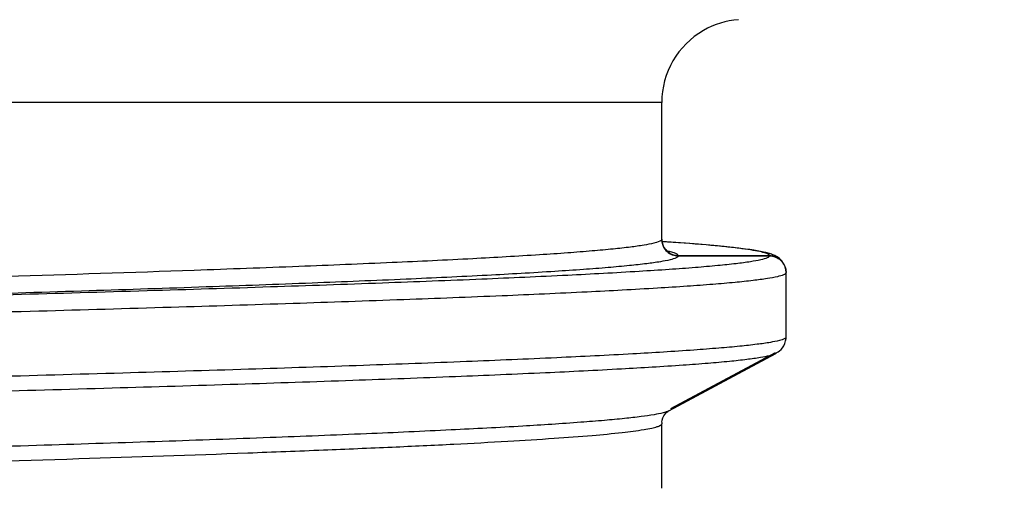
# Model space of a CAD drawing. Header units: millimetres. Extents: x 20 to 4180, y 42 to 2950.
# Tile 73 of 133: x 2555.64 to 2561.58, y 1910.38 to 1913.2. Entities that reach past the tile are written whole.
import ezdxf

# ---------------------------------------------------------------- set-up
doc = ezdxf.new("R2010")
doc.units = ezdxf.units.MM
doc.header["$LTSCALE"] = 231.275
doc.header["$PDMODE"] = 3
doc.header["$PDSIZE"] = 0.3
doc.linetypes.add('CENTER', pattern=[0.6, 0.375, -0.075, 0.075, -0.075])
doc.layers.get('0').update_dxf_attribs({"linetype": 'CONTINUOUS'})
doc.layers.get('Defpoints').update_dxf_attribs({"linetype": 'CONTINUOUS'})
for name, color, linetype in [('BASE_ASM_PBL25', 7, 'CONTINUOUS'), ('DEFAULT_1', 7, 'CENTER'), ('new_view_6_VBL24', 7, 'CONTINUOUS')]:
    doc.layers.add(name, color=color, linetype=linetype)
doc.styles.get("Standard").update_dxf_attribs({"font": 'malgun.ttf'})
doc.dimstyles.new('DIMSTYLE_5', dxfattribs={"dimtxt": 20, "dimasz": 7.5, "dimexe": 1, "dimexo": 0.5, "dimtad": 1, "dimdsep": 46, "dimtxsty": 'Standard', "dimblk": '_FILLED', "dimblk1": '_FILLED', "dimblk2": '_FILLED', "dimcen": 0.09, "dimclrt": 134, "dimazin": 2, "dimtp": 1.2, "dimtm": 1.2, "dimtfac": 1, "dimtofl": 0, "dimtmove": 0, "dimatfit": 1, "dimldrblk": '_FILLED', "dimfxl": 1, "dimtolj": 1, "dimarcsym": 0})
doc.dimstyles.new('DIMSTYLE_6', dxfattribs={"dimtxt": 20, "dimasz": 7.5, "dimexe": 1, "dimexo": 0.5, "dimtad": 1, "dimdsep": 46, "dimtxsty": 'Standard', "dimblk": '_FILLED', "dimblk1": '_FILLED', "dimblk2": '_FILLED', "dimcen": 0.09, "dimclrt": 134, "dimazin": 2, "dimtp": 0.8, "dimtm": 0.8, "dimtfac": 1, "dimtofl": 0, "dimtmove": 0, "dimatfit": 1, "dimldrblk": '_FILLED', "dimfxl": 1, "dimtolj": 1, "dimarcsym": 0})

# ---------------------------------------------------------------- blocks, each defined once
blk = doc.blocks.new('_FILLED')
at = {"color": 0, "linetype": 'ByBlock'}
blk.add_solid([(0, 0), (-1, 0.2), (-1, -0.2)], dxfattribs=at)
blk = doc.blocks.new('*D7')
at = {"color": 0, "lineweight": -2, "transparency": 16777216}
for p, q in [((2967.5737, 2557.8024), (3032.2028, 2636.3796)), ((3032.2028, 2636.3796), (3113.1403, 2636.3796)), ((2549.91, 2049.91), (2549.91, 2050.09)), ((2549.82, 2050), (2550, 2050))]:
    blk.add_line(p, q, dxfattribs=at)
at = {"layer": 'Defpoints', "color": 0, "transparency": 16777216}
for p in [(2962.8094, 2552.01), (2137.0106, 1547.99)]:
    blk.add_point(p, dxfattribs=at)
at = {"color": 0, "lineweight": -2, "transparency": 16777216, "xscale": 7.5, "yscale": 7.5, "zscale": 7.5, "rotation": 230.5629617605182}
blk.add_blockref('_FILLED', (2962.8094, 2552.01), dxfattribs=at)
at = {"color": 134, "transparency": 16777216, "insert": (3028.984, 2663.6713), "char_height": 20, "width": 88, "attachment_point": 1, "line_spacing_factor": 0.9}
blk.add_mtext('\\A1;%%C1300', dxfattribs=at)
blk = doc.blocks.new('*D8')
at = {"color": 0, "lineweight": -2, "transparency": 16777216}
for p, q in [((2819.5398, 2214.4178), (3137.3764, 2408.2317)), ((3137.3764, 2408.2317), (3235.284, 2408.2317)), ((2549.91, 2049.91), (2549.91, 2050.09)), ((2549.82, 2050), (2550, 2050))]:
    blk.add_line(p, q, dxfattribs=at)
at = {"layer": 'Defpoints', "color": 0, "transparency": 16777216}
for p in [(2813.1365, 2210.5131), (2286.6835, 1889.4869)]:
    blk.add_point(p, dxfattribs=at)
at = {"color": 0, "lineweight": -2, "transparency": 16777216, "xscale": 7.5, "yscale": 7.5, "zscale": 7.5, "rotation": 211.3744630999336}
blk.add_blockref('_FILLED', (2813.1365, 2210.5131), dxfattribs=at)
at = {"color": 134, "transparency": 16777216, "insert": (3131.939, 2435.5234), "char_height": 20, "width": 109.407407, "attachment_point": 1, "line_spacing_factor": 0.9}
blk.add_mtext('\\A1;%%C616.61', dxfattribs=at)
blk = doc.blocks.new('BASE_ASM_PBL25', base_point=(2543.6435, 1994.9146))
at = {"layer": 'BASE_ASM_PBL25', "color": 7}
for p, q in [((2553.2435, 1915.8883), (2534.0435, 1915.8883)), ((2553.2435, 1915.0638), (2553.2435, 1915.8883)), ((2553.2453, 1915.047), (2553.2438, 1915.0575)), ((2553.329, 1915.044), (2553.2449, 1915.0498)), ((2553.3858, 1915.0399), (2553.329, 1915.044)), ((2553.4642, 1915.0339), (2553.3858, 1915.0399)), ((2553.5122, 1915.0299), (2553.4642, 1915.0339)), ((2553.5569, 1915.0259), (2553.5122, 1915.0299)), ((2553.5984, 1915.0221), (2553.5569, 1915.0259)), ((2553.6369, 1915.0182), (2553.5984, 1915.0221)), ((2553.6724, 1915.0145), (2553.6369, 1915.0182)), ((2553.3435, 1914.9647), (2553.8935, 1914.9647)), ((2553.8935, 1914.9638), (2553.3435, 1914.9638)), ((2553.9935, 1914.8647), (2553.9932, 1914.872)), ((2553.9935, 1914.4747), (2553.9935, 1914.8638)), ((2553.9931, 1914.4665), (2553.9935, 1914.4747)), ((2553.2857, 1914.0303), (2553.9314, 1914.3768)), ((2553.9284, 1914.3808), (2553.2963, 1914.0421)), ((2553.2435, 1913.5638), (2553.2435, 1913.9529))]:
    blk.add_line(p, q, dxfattribs=at)
for points in [[(2553.288, 1914.9865), (2553.2872, 1914.9869), (2553.2856, 1914.9877), (2553.2831, 1914.9891), (2553.2799, 1914.9912), (2553.2759, 1914.9941), (2553.2714, 1914.998), (2553.2664, 1915.0032), (2553.2606, 1915.0107), (2553.2545, 1915.0209), (2553.2491, 1915.0335), (2553.2453, 1915.047)], [(2553.9928, 1914.8746), (2553.9915, 1914.8836), (2553.9874, 1914.8985), (2553.9814, 1914.9128), (2553.9743, 1914.9249), (2553.9669, 1914.9346), (2553.9599, 1914.942), (2553.9528, 1914.9482), (2553.9457, 1914.9535), (2553.9387, 1914.9581), (2553.9319, 1914.962), (2553.9252, 1914.9654), (2553.9187, 1914.9684), (2553.9123, 1914.971), (2553.9059, 1914.9734), (2553.8995, 1914.9756), (2553.893, 1914.9777), (2553.8863, 1914.9797), (2553.8794, 1914.9816), (2553.8722, 1914.9835), (2553.8646, 1914.9853), (2553.8566, 1914.9872), (2553.8482, 1914.989), (2553.8392, 1914.9908), (2553.8298, 1914.9926), (2553.8199, 1914.9944), (2553.8095, 1914.9962), (2553.7985, 1914.998), (2553.787, 1914.9998), (2553.7749, 1915.0016), (2553.7622, 1915.0034), (2553.7489, 1915.0052), (2553.7349, 1915.007), (2553.7203, 1915.0089), (2553.705, 1915.0107), (2553.6724, 1915.0145)], [(2553.9314, 1914.3768), (2553.9385, 1914.3809), (2553.9461, 1914.386), (2553.9543, 1914.3924), (2553.9629, 1914.4004), (2553.9714, 1914.4102), (2553.9791, 1914.4217), (2553.9858, 1914.4357), (2553.9909, 1914.452), (2553.9931, 1914.4665)], [(2553.2439, 1913.9615), (2553.2458, 1913.9739), (2553.2502, 1913.9881), (2553.2558, 1913.9999), (2553.262, 1914.0091), (2553.2684, 1914.0167), (2553.2744, 1914.0224), (2553.2794, 1914.0263), (2553.2831, 1914.0289), (2553.2856, 1914.0304), (2553.2859, 1914.0305)]]:
    blk.add_lwpolyline(points, dxfattribs=at)
for centre, radius, start, end in [((2553.7433, 1915.8887), 0.4995, 94.25805, 119.7847), ((2553.7435, 1915.8883), 0.5, 119.78453, 179.9991), ((2553.3266, 1915.0648), 0.0831, 179.99688, 180.67554), ((2553.3285, 1915.0648), 0.085, 180.67873, 182.18339), ((2553.3275, 1915.0638), 0.084, 180.00508, 181.52683), ((2553.332, 1915.064), 0.0885, 181.54339, 184.86728), ((2553.3324, 1915.065), 0.0889, 182.19242, 184.83898), ((2553.3363, 1915.0653), 0.0928, 184.82919, 186.0523), ((2553.3386, 1915.0655), 0.0951, 186.0511, 186.96908), ((2553.1514, 1914.3946), 0.6107, 77.5306, 77.87087), ((2553.1666, 1914.4629), 0.5408, 76.83849, 77.53768), ((2553.3378, 1913.9529), 0.0943, 177.07248, 179.99802), ((2553.3408, 1913.9528), 0.0973, 175.09283, 177.07729), ((2553.3267, 1913.5648), 0.0833, 179.99903, 180.68172)]:
    blk.add_arc(centre, radius, start, end, dxfattribs=at)
for points, knots in [([(2553.2435, 1915.0638), (2553.243, 1915.0581), (2553.2232, 1915.0475), (2553.1891, 1915.0383), (2553.1286, 1915.0266), (2553.0477, 1915.0156), (2552.9435, 1915.0041), (2552.8174, 1914.9926), (2552.6694, 1914.9811), (2552.4292, 1914.9647), (2552.0762, 1914.9447), (2551.5922, 1914.9216), (2551.032, 1914.8985), (2549.8805, 1914.8563), (2548.0337, 1914.8011), (2545.9309, 1914.7464), (2544.1106, 1914.7009), (2542.7104, 1914.6661), (2541.3307, 1914.6314), (2540.0013, 1914.5967), (2538.7498, 1914.5621), (2537.6043, 1914.5275), (2536.7279, 1914.4979), (2536.0978, 1914.4737), (2535.6836, 1914.4562), (2535.3125, 1914.4388), (2534.9869, 1914.4214), (2534.7086, 1914.4042), (2534.4786, 1914.3871), (2534.2979, 1914.3702), (2534.1783, 1914.3552), (2534.1085, 1914.3426), (2534.0746, 1914.3339), (2534.0541, 1914.3267), (2534.0439, 1914.3186), (2534.0435, 1914.3148)], [0, 0, 0, 0, 0.000894, 0.00285, 0.005968, 0.010252, 0.015696, 0.022285, 0.030007, 0.038848, 0.059854, 0.085151, 0.114436, 0.147321, 0.264917, 0.402654, 0.475459, 0.548977, 0.621154, 0.69076, 0.756423, 0.816464, 0.869537, 0.893223, 0.914834, 0.934199, 0.951186, 0.965698, 0.977701, 0.987155, 0.994017, 0.996465, 0.998257, 0.999407, 1, 1, 1, 1]), ([(2553.2438, 1915.0564), (2553.2459, 1915.0322), (2553.2684, 1914.9831), (2553.3191, 1914.9638), (2553.3435, 1914.9638)], [0, 0, 0, 0, 0.499951, 1, 1, 1, 1]), ([(2553.3325, 1914.9655), (2553.3106, 1914.9682), (2553.2667, 1914.9881), (2553.2468, 1915.032), (2553.2442, 1915.054)], [0, 0, 0, 0, 0.499995, 1, 1, 1, 1]), ([(2553.8908, 1914.9698), (2553.8858, 1914.9748), (2553.8666, 1914.9821), (2553.8301, 1914.9915), (2553.7753, 1915.0009), (2553.7032, 1915.0107), (2553.6133, 1915.0205), (2553.4588, 1915.0347), (2553.334, 1915.0437), (2553.2451, 1915.0496)], [0, 0, 0, 0, 0.032508, 0.090527, 0.175181, 0.286763, 0.425225, 0.590422, 1, 1, 1, 1]), ([(2553.8935, 1914.9638), (2553.8932, 1914.9615), (2553.8887, 1914.9563), (2553.8713, 1914.9477), (2553.8337, 1914.9379), (2553.7712, 1914.9269), (2553.6843, 1914.9156), (2553.5736, 1914.9042), (2553.439, 1914.8926), (2553.2809, 1914.8811), (2553.0241, 1914.8647), (2552.6475, 1914.8447), (2552.1315, 1914.8216), (2551.534, 1914.7986), (2550.8607, 1914.7754), (2550.1181, 1914.7522), (2549.3133, 1914.7289), (2548.454, 1914.7057), (2547.2238, 1914.6741), (2545.6151, 1914.6352), (2544.3092, 1914.6048), (2543.6435, 1914.5893)], [0, 0, 0, 0, 0.000685, 0.00181, 0.005707, 0.011905, 0.020429, 0.03128, 0.044443, 0.059896, 0.077612, 0.119651, 0.170122, 0.228565, 0.294396, 0.367012, 0.445701, 0.529715, 0.618236, 0.805386, 1, 1, 1, 1]), ([(2553.3435, 1914.9638), (2553.3432, 1914.9615), (2553.3391, 1914.9564), (2553.3226, 1914.9478), (2553.287, 1914.9379), (2553.2278, 1914.9269), (2553.1454, 1914.9156), (2553.0406, 1914.9042), (2552.9131, 1914.8926), (2552.7634, 1914.8811), (2552.5203, 1914.8647), (2552.1638, 1914.8447), (2551.6756, 1914.8216), (2551.1102, 1914.7986), (2550.473, 1914.7754), (2549.7703, 1914.7522), (2549.0088, 1914.7289), (2548.1956, 1914.7057), (2547.0314, 1914.6741), (2545.5092, 1914.6352), (2544.2735, 1914.6048), (2543.6435, 1914.5893)], [0, 0, 0, 0, 0.000708, 0.001848, 0.005762, 0.011977, 0.020518, 0.031387, 0.044565, 0.06003, 0.077754, 0.119798, 0.170263, 0.228699, 0.294525, 0.367131, 0.445802, 0.529799, 0.618307, 0.805425, 1, 1, 1, 1]), ([(2553.3363, 1914.9735), (2553.3308, 1914.977), (2553.3152, 1914.983), (2553.2994, 1914.9872), (2553.2897, 1914.9894)], [0, 0, 0, 0, 0.396651, 1, 1, 1, 1]), ([(2553.3434, 1914.9647), (2553.3434, 1914.9655), (2553.3423, 1914.9693), (2553.3389, 1914.9718), (2553.3363, 1914.9735)], [0, 0, 0, 0, 0.195487, 1, 1, 1, 1]), ([(2553.8935, 1914.9638), (2553.9173, 1914.9637), (2553.9669, 1914.9455), (2553.9899, 1914.8983), (2553.9928, 1914.8746)], [0, 0, 0, 0, 0.500095, 1, 1, 1, 1]), ([(2553.9932, 1914.872), (2553.9913, 1914.8946), (2553.9719, 1914.9403), (2553.9269, 1914.9612), (2553.9044, 1914.964)], [0, 0, 0, 0, 0.500069, 1, 1, 1, 1]), ([(2533.3012, 1914.1234), (2533.3108, 1914.1292), (2533.3404, 1914.1375), (2533.3961, 1914.1486), (2533.4763, 1914.1596), (2533.5799, 1914.1709), (2533.707, 1914.1822), (2533.9223, 1914.1986), (2534.2481, 1914.2183), (2534.7051, 1914.241), (2535.2465, 1914.2638), (2535.8663, 1914.2867), (2536.5579, 1914.3096), (2537.3158, 1914.3325), (2538.4397, 1914.364), (2539.9526, 1914.4027), (2541.858, 1914.4481), (2543.8295, 1914.4935), (2545.7943, 1914.5389), (2547.3936, 1914.5774), (2548.6149, 1914.6086), (2549.4671, 1914.6316), (2550.2635, 1914.6546), (2550.997, 1914.6775), (2551.6624, 1914.7004), (2552.2535, 1914.7232), (2552.7638, 1914.746), (2553.1358, 1914.7658), (2553.389, 1914.782), (2553.5449, 1914.7934), (2553.6777, 1914.8048), (2553.7872, 1914.8161), (2553.8732, 1914.8272), (2553.935, 1914.8381), (2553.9721, 1914.8479), (2553.9891, 1914.8563), (2553.9933, 1914.8615), (2553.9935, 1914.8638)], [0, 0, 0, 0, 0.001621, 0.004375, 0.008274, 0.013311, 0.019473, 0.026747, 0.044582, 0.066733, 0.093001, 0.123056, 0.156538, 0.193201, 0.232847, 0.319355, 0.412333, 0.508837, 0.604907, 0.696924, 0.740487, 0.781811, 0.820365, 0.855857, 0.888085, 0.916763, 0.941517, 0.96206, 0.970704, 0.978252, 0.984692, 0.990009, 0.994192, 0.99723, 0.999129, 0.999672, 1, 1, 1, 1]), ([(2553.9859, 1914.4659), (2553.9763, 1914.4602), (2553.9467, 1914.4518), (2553.8909, 1914.4407), (2553.8107, 1914.4298), (2553.7072, 1914.4184), (2553.5801, 1914.4071), (2553.3647, 1914.3908), (2553.0389, 1914.371), (2552.5819, 1914.3483), (2552.0405, 1914.3255), (2551.4207, 1914.3027), (2550.7291, 1914.2798), (2549.9713, 1914.2569), (2548.8473, 1914.2253), (2547.3345, 1914.1866), (2545.429, 1914.1412), (2543.4576, 1914.0958), (2541.4927, 1914.0504), (2539.8934, 1914.012), (2538.6721, 1913.9807), (2537.82, 1913.9577), (2537.0236, 1913.9347), (2536.29, 1913.9118), (2535.6247, 1913.889), (2535.0336, 1913.8661), (2534.5232, 1913.8433), (2534.1512, 1913.8236), (2533.898, 1913.8074), (2533.7421, 1913.796), (2533.6093, 1913.7846), (2533.4998, 1913.7733), (2533.4138, 1913.7621), (2533.352, 1913.7512), (2533.315, 1913.7415), (2533.298, 1913.733), (2533.2937, 1913.7278), (2533.2935, 1913.7256)], [0, 0, 0, 0, 0.001621, 0.004375, 0.008274, 0.013311, 0.019473, 0.026747, 0.044582, 0.066733, 0.093001, 0.123056, 0.156537, 0.193201, 0.232847, 0.319355, 0.412333, 0.508837, 0.604907, 0.696924, 0.740487, 0.781811, 0.820364, 0.855857, 0.888085, 0.916763, 0.941517, 0.962059, 0.970704, 0.978252, 0.984692, 0.990009, 0.994192, 0.99723, 0.999129, 0.999672, 1, 1, 1, 1]), ([(2553.9935, 1914.4746), (2553.9934, 1914.4739), (2553.9922, 1914.47), (2553.9886, 1914.4676), (2553.9859, 1914.4659)], [0, 0, 0, 0, 0.190902, 1, 1, 1, 1]), ([(2533.3463, 1913.6374), (2533.3466, 1913.6397), (2533.351, 1913.6446), (2533.3679, 1913.6529), (2533.4047, 1913.6626), (2533.4659, 1913.6734), (2533.5509, 1913.6846), (2533.6593, 1913.696), (2533.791, 1913.7074), (2533.9458, 1913.7189), (2534.1972, 1913.7352), (2534.566, 1913.7549), (2535.0715, 1913.7776), (2535.657, 1913.8005), (2536.3174, 1913.8233), (2537.0462, 1913.8462), (2537.8367, 1913.8691), (2538.6816, 1913.8921), (2539.8934, 1913.9232), (2541.4812, 1913.9618), (2543.4323, 1914.0069), (2545.3913, 1914.0524), (2547.285, 1914.0976), (2548.79, 1914.1362), (2549.9086, 1914.1678), (2550.6648, 1914.1907), (2551.3553, 1914.2136), (2551.9737, 1914.2364), (2552.5142, 1914.2591), (2552.9717, 1914.2818), (2553.2989, 1914.3014), (2553.516, 1914.3176), (2553.6445, 1914.3289), (2553.7496, 1914.3401), (2553.8313, 1914.3512), (2553.8892, 1914.3623), (2553.9201, 1914.3707), (2553.9307, 1914.3763)], [0, 0, 0, 0, 0.000328, 0.000873, 0.00277, 0.005791, 0.009946, 0.015237, 0.021656, 0.02919, 0.037829, 0.058331, 0.082952, 0.11148, 0.143635, 0.17913, 0.217622, 0.258761, 0.302156, 0.394076, 0.489966, 0.586241, 0.679313, 0.765708, 0.805381, 0.842207, 0.875834, 0.905955, 0.932283, 0.954577, 0.97263, 0.980007, 0.986267, 0.991399, 0.995394, 0.998257, 1, 1, 1, 1]), ([(2553.2855, 1914.0303), (2553.2752, 1914.0248), (2553.2454, 1914.0163), (2553.1899, 1914.0052), (2553.112, 1913.9942), (2553.0124, 1913.983), (2552.8909, 1913.9717), (2552.686, 1913.9555), (2552.3776, 1913.9358), (2551.947, 1913.9132), (2551.439, 1913.8905), (2550.8582, 1913.8677), (2550.21, 1913.8448), (2549.5005, 1913.8219), (2548.4516, 1913.7904), (2547.041, 1913.7518), (2545.2666, 1913.7067), (2543.4317, 1913.6613), (2541.6048, 1913.616), (2540.1182, 1913.5776), (2538.9838, 1913.5465), (2538.1931, 1913.5235), (2537.4532, 1913.5007), (2536.7711, 1913.4778), (2536.1531, 1913.455), (2535.6051, 1913.4321), (2535.1322, 1913.4094), (2534.787, 1913.3897), (2534.5518, 1913.3735), (2534.4069, 1913.362), (2534.2837, 1913.3506), (2534.182, 1913.3392), (2534.1031, 1913.3282), (2534.0442, 1913.3169), (2534.0108, 1913.3076), (2533.9915, 1913.2977), (2533.9908, 1913.2921)], [0, 0, 0, 0, 0.00182, 0.004752, 0.008814, 0.014008, 0.020327, 0.027761, 0.045923, 0.068306, 0.094708, 0.124887, 0.158561, 0.195418, 0.235109, 0.321503, 0.414525, 0.510718, 0.606496, 0.698296, 0.741626, 0.782698, 0.821129, 0.856567, 0.88867, 0.917148, 0.941726, 0.962195, 0.97082, 0.978344, 0.984754, 0.990042, 0.994196, 0.997219, 0.999124, 1, 1, 1, 1]), ([(2534.0435, 1913.2039), (2534.044, 1913.2096), (2534.0638, 1913.2202), (2534.0979, 1913.2294), (2534.1584, 1913.2411), (2534.2393, 1913.2521), (2534.3436, 1913.2636), (2534.4696, 1913.2751), (2534.6176, 1913.2866), (2534.8579, 1913.303), (2535.2108, 1913.323), (2535.6948, 1913.3461), (2536.255, 1913.3692), (2537.4066, 1913.4114), (2539.2533, 1913.4666), (2541.3561, 1913.5213), (2543.1764, 1913.5668), (2544.5766, 1913.6016), (2545.9563, 1913.6363), (2547.2857, 1913.671), (2548.5372, 1913.7056), (2549.6827, 1913.7402), (2550.5591, 1913.7698), (2551.1892, 1913.794), (2551.6034, 1913.8115), (2551.9745, 1913.8289), (2552.3001, 1913.8463), (2552.5784, 1913.8635), (2552.8084, 1913.8806), (2552.9891, 1913.8975), (2553.1087, 1913.9125), (2553.1785, 1913.9251), (2553.2124, 1913.9338), (2553.233, 1913.941), (2553.2432, 1913.9491), (2553.2435, 1913.9529)], [0, 0, 0, 0, 0.000894, 0.00285, 0.005968, 0.010253, 0.015696, 0.022285, 0.030007, 0.038848, 0.059854, 0.085151, 0.114436, 0.147321, 0.264917, 0.402655, 0.475459, 0.548977, 0.621154, 0.69076, 0.756423, 0.816464, 0.869537, 0.893223, 0.914834, 0.934199, 0.951186, 0.965698, 0.977701, 0.987155, 0.994017, 0.996465, 0.998257, 0.999407, 1, 1, 1, 1])]:
    blk.add_open_spline(points, degree=3, knots=knots, dxfattribs=at)
for points in [[(2553.3435, 1914.9647), (2553.3398, 1914.9647), (2553.3361, 1914.965), (2553.3325, 1914.9655)], [(2553.8935, 1914.9647), (2553.8933, 1914.9666), (2553.8921, 1914.9684), (2553.8908, 1914.9698)], [(2553.9044, 1914.964), (2553.9008, 1914.9645), (2553.8971, 1914.9647), (2553.8935, 1914.9647)], [(2553.9928, 1914.8746), (2553.9933, 1914.871), (2553.9935, 1914.8674), (2553.9935, 1914.8638)]]:
    blk.add_open_spline(points, degree=3, dxfattribs=at)
blk = doc.blocks.new('NEW_VIEW_6_VBL24', base_point=(2543.6435, 2315.1633))
at = {"layer": 'BASE_ASM_PBL25'}
blk.add_blockref('BASE_ASM_PBL25', (2543.6435, 1994.9146), dxfattribs=at)

msp = doc.modelspace()

# ---------------------------------------------------------------- linework, layer by layer
at = {"color": 7}
for radius, start, end in [(650, 305, 235), (308.3061, 283.155893, 256.844107)]:
    msp.add_arc((2549.91, 2050), radius, start, end, dxfattribs=at)
at = {"layer": 'DEFAULT_1', "color": 1}
msp.add_arc((2549.91, 2050), 450, 279.320823, 260.679177, dxfattribs=at)

# ---------------------------------------------------------------- block references
at = {"layer": 'new_view_6_VBL24'}
msp.add_blockref('NEW_VIEW_6_VBL24', (2549.91, 2311.975), dxfattribs=at)

# ---------------------------------------------------------------- dimensions: what is measured, and where the dimension line sits
at = {"color": 134}
for p1, p2, dimstyle, picture, middle in [((2137.0106, 1547.99), (2962.8094, 2552.01), 'DIMSTYLE_5', '*D7', (3072.984, 2636.3796)), ((2286.6835, 1889.4869), (2813.1365, 2210.5131), 'DIMSTYLE_6', '*D8', (3186.6427, 2408.2317))]:
    dim = msp.add_diameter_dim_2p(p1=p1, p2=p2, text='%%C<>', dimstyle=dimstyle, override={"dimtih": 1, "dimtoh": 1, "dimpost": '<>'}, dxfattribs=at)
    dim.commit()
    dim.dimension.update_dxf_attribs({"geometry": picture, "text_midpoint": middle, "dimtype": 163})

doc.saveas('drawing.dxf')
